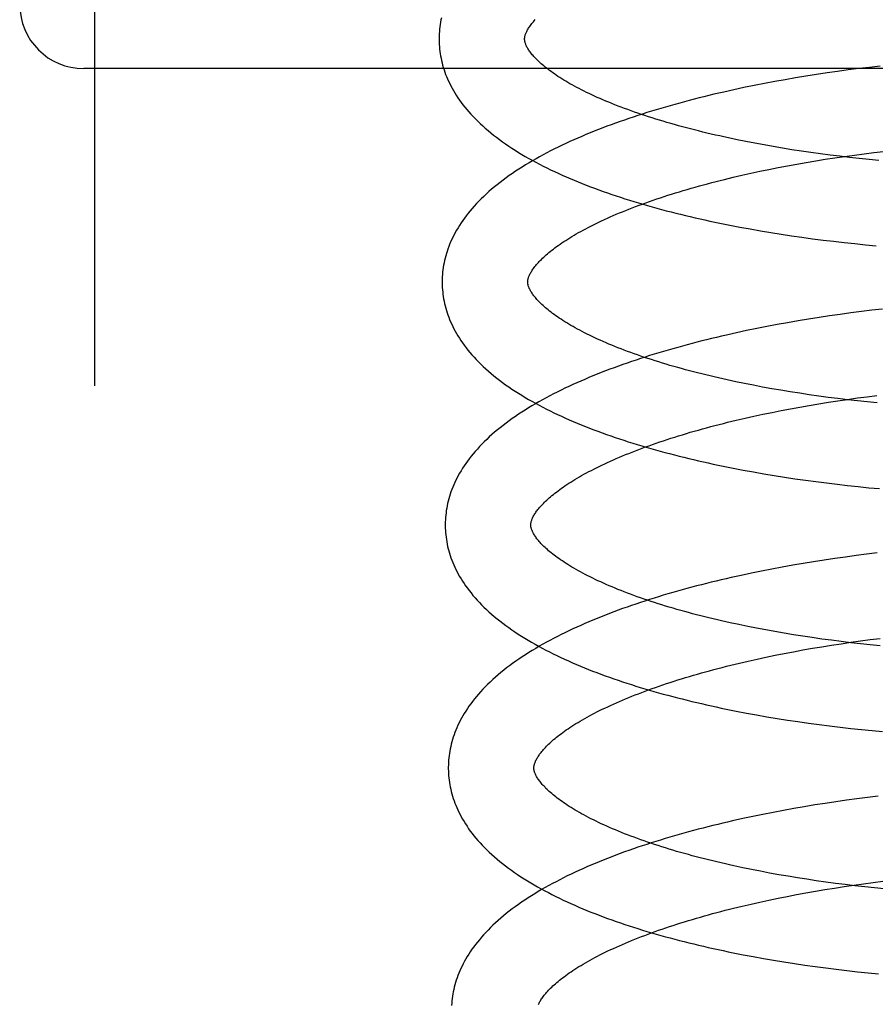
# Model space of a CAD drawing. Header units: inches. Extents: x 0 to 215, y 0 to 139.
# Tile 83 of 111: x 124.994 to 125.193, y 51.143 to 51.373. Entities that reach past the tile are written whole.
import ezdxf

# ---------------------------------------------------------------- set-up
doc = ezdxf.new("R2010")
doc.units = ezdxf.units.IN
doc.header["$LTSCALE"] = 11.804375
doc.header["$MEASUREMENT"] = 0
doc.linetypes.add('HIDDEN', pattern=[0.2, 0.1, -0.1])
doc.layers.add('DEFAULT_2', color=8, linetype='HIDDEN')

msp = doc.modelspace()

# ---------------------------------------------------------------- linework, layer by layer
at = {"layer": 'DEFAULT_2', "color": 8, "linetype": 'HIDDEN'}
for p, q in [((125.01102, 54.82896), (125.01102, 49.32845)), ((125.56852, 51.36178), (125.00852, 51.36178)), ((125.17974, 51.3604), (125.17729, 51.36002)), ((125.18221, 51.36077), (125.17974, 51.3604)), ((125.18468, 51.36113), (125.18221, 51.36077)), ((125.18716, 51.36146), (125.18468, 51.36113)), ((125.18964, 51.36178), (125.18716, 51.36146)), ((125.19212, 51.36208), (125.18964, 51.36178)), ((125.19461, 51.36237), (125.19212, 51.36208)), ((125.16517, 51.35783), (125.16279, 51.35734)), ((125.16757, 51.3583), (125.16517, 51.35783)), ((125.16998, 51.35875), (125.16757, 51.3583)), ((125.1724, 51.35919), (125.16998, 51.35875)), ((125.17484, 51.35961), (125.1724, 51.35919)), ((125.17729, 51.36002), (125.17484, 51.35961)), ((125.16043, 51.35683), (125.15808, 51.35631)), ((125.16279, 51.35734), (125.16043, 51.35683)), ((125.16327, 51.34473), (125.1612, 51.34515)), ((125.16538, 51.34433), (125.16327, 51.34473)), ((125.1675, 51.34393), (125.16538, 51.34433)), ((125.16965, 51.34355), (125.1675, 51.34393)), ((125.17182, 51.34319), (125.16965, 51.34355)), ((125.17401, 51.34283), (125.17182, 51.34319)), ((125.17622, 51.3425), (125.17401, 51.34283)), ((125.17844, 51.34217), (125.17622, 51.3425)), ((125.18068, 51.34186), (125.17844, 51.34217)), ((125.18293, 51.34157), (125.18068, 51.34186)), ((125.1886, 51.34157), (125.19087, 51.34187)), ((125.19087, 51.34187), (125.19316, 51.34215)), ((125.19316, 51.34215), (125.19545, 51.34242)), ((125.17296, 51.33906), (125.17515, 51.33946)), ((125.17515, 51.33946), (125.17736, 51.33984)), ((125.17736, 51.33984), (125.17958, 51.34022)), ((125.17958, 51.34022), (125.18182, 51.34058)), ((125.18182, 51.34058), (125.18407, 51.34092)), ((125.18519, 51.34129), (125.18293, 51.34157)), ((125.18407, 51.34092), (125.18633, 51.34125)), ((125.18747, 51.34102), (125.18519, 51.34129)), ((125.18633, 51.34125), (125.1886, 51.34157)), ((125.18975, 51.34077), (125.18747, 51.34102)), ((125.19203, 51.34054), (125.18975, 51.34077)), ((125.19432, 51.34032), (125.19203, 51.34054)), ((125.16234, 51.33685), (125.16441, 51.33732)), ((125.16441, 51.33732), (125.16652, 51.33777)), ((125.16652, 51.33777), (125.16864, 51.33821)), ((125.16864, 51.33821), (125.17079, 51.33864)), ((125.17079, 51.33864), (125.17296, 51.33906)), ((125.15826, 51.33588), (125.16028, 51.33637)), ((125.16028, 51.33637), (125.16234, 51.33685)), ((125.16187, 51.32473), (125.16425, 51.32429)), ((125.16425, 51.32429), (125.16664, 51.32387)), ((125.16664, 51.32387), (125.16905, 51.32346)), ((125.16905, 51.32346), (125.17148, 51.32308)), ((125.17148, 51.32308), (125.17391, 51.32271)), ((125.17391, 51.32271), (125.17636, 51.32236)), ((125.17636, 51.32236), (125.17882, 51.32202)), ((125.17882, 51.32202), (125.18128, 51.32171)), ((125.18128, 51.32171), (125.18376, 51.32141)), ((125.18376, 51.32141), (125.18624, 51.32113)), ((125.18624, 51.32113), (125.18872, 51.32086)), ((125.18872, 51.32086), (125.1912, 51.32061)), ((125.1912, 51.32061), (125.19369, 51.32038)), ((125.19024, 51.30497), (125.18776, 51.30465)), ((125.19272, 51.30528), (125.19024, 51.30497)), ((125.1952, 51.30556), (125.19272, 51.30528)), ((125.17545, 51.3028), (125.17301, 51.30238)), ((125.17789, 51.30321), (125.17545, 51.3028)), ((125.18035, 51.3036), (125.17789, 51.30321)), ((125.18281, 51.30397), (125.18035, 51.3036)), ((125.18528, 51.30432), (125.18281, 51.30397)), ((125.18776, 51.30465), (125.18528, 51.30432)), ((125.16341, 51.30053), (125.16105, 51.30002)), ((125.16579, 51.30102), (125.16341, 51.30053)), ((125.16818, 51.30149), (125.16579, 51.30102)), ((125.17059, 51.30194), (125.16818, 51.30149)), ((125.17301, 51.30238), (125.17059, 51.30194)), ((125.16105, 51.30002), (125.1587, 51.29949)), ((125.16295, 51.28815), (125.16089, 51.28858)), ((125.16504, 51.28774), (125.16295, 51.28815)), ((125.16716, 51.28734), (125.16504, 51.28774)), ((125.16929, 51.28695), (125.16716, 51.28734)), ((125.17145, 51.28658), (125.16929, 51.28695)), ((125.17363, 51.28622), (125.17145, 51.28658)), ((125.17583, 51.28587), (125.17363, 51.28622)), ((125.17805, 51.28554), (125.17583, 51.28587)), ((125.18028, 51.28522), (125.17805, 51.28554)), ((125.18252, 51.28492), (125.18028, 51.28522)), ((125.18478, 51.28464), (125.18252, 51.28492)), ((125.18705, 51.28436), (125.18478, 51.28464)), ((125.18478, 51.28413), (125.18704, 51.28446)), ((125.18704, 51.28446), (125.18931, 51.28478)), ((125.18932, 51.2841), (125.18705, 51.28436)), ((125.18931, 51.28478), (125.19159, 51.28508)), ((125.19159, 51.28508), (125.19387, 51.28536)), ((125.17151, 51.28185), (125.17368, 51.28226)), ((125.17368, 51.28226), (125.17587, 51.28267)), ((125.17587, 51.28267), (125.17808, 51.28305)), ((125.17808, 51.28305), (125.1803, 51.28343)), ((125.1803, 51.28343), (125.18254, 51.28379)), ((125.18254, 51.28379), (125.18478, 51.28413)), ((125.19161, 51.28386), (125.18932, 51.2841)), ((125.1939, 51.28363), (125.19161, 51.28386)), ((125.15898, 51.27909), (125.161, 51.27958)), ((125.161, 51.27958), (125.16305, 51.28006)), ((125.16305, 51.28006), (125.16513, 51.28053)), ((125.16513, 51.28053), (125.16723, 51.28098)), ((125.16723, 51.28098), (125.16936, 51.28142)), ((125.16936, 51.28142), (125.17151, 51.28185)), ((125.16265, 51.26792), (125.16503, 51.26748)), ((125.16503, 51.26748), (125.16743, 51.26706)), ((125.16743, 51.26706), (125.16984, 51.26666)), ((125.16984, 51.26666), (125.17227, 51.26628)), ((125.17227, 51.26628), (125.1747, 51.26591)), ((125.1747, 51.26591), (125.17715, 51.26556)), ((125.17715, 51.26556), (125.17961, 51.26522)), ((125.17961, 51.26522), (125.18208, 51.26491)), ((125.18208, 51.26491), (125.18455, 51.26461)), ((125.18455, 51.26461), (125.18703, 51.26433)), ((125.18703, 51.26433), (125.18952, 51.26406)), ((125.18952, 51.26406), (125.192, 51.26381)), ((125.192, 51.26381), (125.19449, 51.26358)), ((125.18651, 51.2476), (125.18403, 51.24725)), ((125.18899, 51.24793), (125.18651, 51.2476)), ((125.19148, 51.24825), (125.18899, 51.24793)), ((125.19397, 51.24855), (125.19148, 51.24825)), ((125.17176, 51.24523), (125.16934, 51.24478)), ((125.17419, 51.24567), (125.17176, 51.24523)), ((125.17663, 51.24609), (125.17419, 51.24567)), ((125.17909, 51.24649), (125.17663, 51.24609)), ((125.18155, 51.24688), (125.17909, 51.24649)), ((125.18403, 51.24725), (125.18155, 51.24688)), ((125.16217, 51.24331), (125.15982, 51.24279)), ((125.16454, 51.24382), (125.16217, 51.24331)), ((125.16693, 51.24431), (125.16454, 51.24382)), ((125.16934, 51.24478), (125.16693, 51.24431)), ((125.16367, 51.23136), (125.16161, 51.23179)), ((125.16576, 51.23095), (125.16367, 51.23136)), ((125.16788, 51.23055), (125.16576, 51.23095)), ((125.17001, 51.23016), (125.16788, 51.23055)), ((125.17217, 51.22979), (125.17001, 51.23016)), ((125.17435, 51.22943), (125.17217, 51.22979)), ((125.17655, 51.22908), (125.17435, 51.22943)), ((125.17877, 51.22875), (125.17655, 51.22908)), ((125.181, 51.22843), (125.17877, 51.22875)), ((125.1788, 51.22626), (125.18102, 51.22664)), ((125.18324, 51.22813), (125.181, 51.22843)), ((125.18102, 51.22664), (125.18326, 51.22699)), ((125.1855, 51.22784), (125.18324, 51.22813)), ((125.18326, 51.22699), (125.18551, 51.22734)), ((125.18777, 51.22757), (125.1855, 51.22784)), ((125.18551, 51.22734), (125.18777, 51.22767)), ((125.18777, 51.22767), (125.19004, 51.22798)), ((125.19004, 51.22731), (125.18777, 51.22757)), ((125.19004, 51.22798), (125.19231, 51.22828)), ((125.19233, 51.22707), (125.19004, 51.22731)), ((125.19231, 51.22828), (125.1946, 51.22857)), ((125.19462, 51.22684), (125.19233, 51.22707)), ((125.16795, 51.22419), (125.17008, 51.22463)), ((125.17008, 51.22463), (125.17223, 51.22506)), ((125.17223, 51.22506), (125.1744, 51.22547)), ((125.1744, 51.22547), (125.17659, 51.22587)), ((125.17659, 51.22587), (125.1788, 51.22626)), ((125.1597, 51.2223), (125.16172, 51.22279)), ((125.16172, 51.22279), (125.16377, 51.22327)), ((125.16377, 51.22327), (125.16585, 51.22374)), ((125.16585, 51.22374), (125.16795, 51.22419)), ((125.16337, 51.21113), (125.16575, 51.21069)), ((125.16575, 51.21069), (125.16815, 51.21027)), ((125.16815, 51.21027), (125.17056, 51.20987)), ((125.17056, 51.20987), (125.17299, 51.20948)), ((125.17299, 51.20948), (125.17543, 51.20912)), ((125.17543, 51.20912), (125.17788, 51.20876)), ((125.17788, 51.20876), (125.18034, 51.20843)), ((125.18034, 51.20843), (125.1828, 51.20812)), ((125.1828, 51.20812), (125.18528, 51.20782)), ((125.18528, 51.20782), (125.18776, 51.20753)), ((125.18776, 51.20753), (125.19024, 51.20727)), ((125.19024, 51.20727), (125.19273, 51.20702)), ((125.19273, 51.20702), (125.19522, 51.20679)), ((125.1818, 51.19001), (125.17934, 51.18963)), ((125.18426, 51.19038), (125.1818, 51.19001)), ((125.18673, 51.19074), (125.18426, 51.19038)), ((125.1892, 51.19107), (125.18673, 51.19074)), ((125.19168, 51.19139), (125.1892, 51.19107)), ((125.19416, 51.19169), (125.19168, 51.19139)), ((125.16963, 51.18791), (125.16724, 51.18743)), ((125.17204, 51.18836), (125.16963, 51.18791)), ((125.17446, 51.1888), (125.17204, 51.18836)), ((125.1769, 51.18922), (125.17446, 51.1888)), ((125.17934, 51.18963), (125.1769, 51.18922)), ((125.1625, 51.18644), (125.16015, 51.18591)), ((125.16486, 51.18694), (125.1625, 51.18644)), ((125.16724, 51.18743), (125.16486, 51.18694)), ((125.16457, 51.17453), (125.1625, 51.17496)), ((125.16667, 51.17412), (125.16457, 51.17453)), ((125.16879, 51.17372), (125.16667, 51.17412)), ((125.17093, 51.17333), (125.16879, 51.17372)), ((125.1731, 51.17296), (125.17093, 51.17333)), ((125.17528, 51.1726), (125.1731, 51.17296)), ((125.17749, 51.17226), (125.17528, 51.1726)), ((125.17971, 51.17193), (125.17749, 51.17226)), ((125.18195, 51.17161), (125.17971, 51.17193)), ((125.1842, 51.17131), (125.18195, 51.17161)), ((125.19072, 51.17119), (125.193, 51.17149)), ((125.193, 51.17149), (125.19528, 51.17178)), ((125.17509, 51.16868), (125.17728, 51.16908)), ((125.17728, 51.16908), (125.17949, 51.16947)), ((125.17949, 51.16947), (125.18171, 51.16984)), ((125.18171, 51.16984), (125.18394, 51.1702)), ((125.18394, 51.1702), (125.18619, 51.17054)), ((125.18646, 51.17102), (125.1842, 51.17131)), ((125.18619, 51.17054), (125.18845, 51.17087)), ((125.18874, 51.17075), (125.18646, 51.17102)), ((125.18845, 51.17087), (125.19072, 51.17119)), ((125.19102, 51.17049), (125.18874, 51.17075)), ((125.19331, 51.17025), (125.19102, 51.17049)), ((125.1956, 51.17003), (125.19331, 51.17025)), ((125.16446, 51.16647), (125.16654, 51.16694)), ((125.16654, 51.16694), (125.16864, 51.16739)), ((125.16864, 51.16739), (125.17077, 51.16783)), ((125.17077, 51.16783), (125.17292, 51.16826)), ((125.17292, 51.16826), (125.17509, 51.16868)), ((125.16039, 51.1655), (125.16241, 51.16599)), ((125.16241, 51.16599), (125.16446, 51.16647)), ((125.1626, 51.15462), (125.16496, 51.15418)), ((125.16496, 51.15418), (125.16735, 51.15375)), ((125.16735, 51.15375), (125.16974, 51.15333)), ((125.16974, 51.15333), (125.17215, 51.15294)), ((125.17215, 51.15294), (125.17458, 51.15256)), ((125.17458, 51.15256), (125.17701, 51.1522)), ((125.17701, 51.1522), (125.17946, 51.15185)), ((125.17946, 51.15185), (125.18192, 51.15153)), ((125.18192, 51.15153), (125.18438, 51.15122)), ((125.18438, 51.15122), (125.18685, 51.15093)), ((125.18685, 51.15093), (125.18932, 51.15065)), ((125.18932, 51.15065), (125.1918, 51.15039)), ((125.1918, 51.15039), (125.19428, 51.15015))]:
    msp.add_line(p, q, dxfattribs=at)
for points in [[(125.0921, 51.37369), (125.09198, 51.37315), (125.09188, 51.37261), (125.09179, 51.37207), (125.09172, 51.37153), (125.09165, 51.37099), (125.09161, 51.37046), (125.09157, 51.36992), (125.09155, 51.36938), (125.09154, 51.36885), (125.09154, 51.3684)], [(125.11154, 51.36865), (125.11154, 51.36876), (125.11154, 51.36887), (125.11155, 51.36899), (125.11157, 51.36911), (125.11159, 51.36924), (125.11162, 51.36937), (125.11166, 51.36951), (125.1117, 51.36966), (125.11175, 51.36981), (125.11181, 51.36997), (125.11188, 51.37014), (125.11195, 51.37031), (125.11204, 51.37049), (125.11213, 51.37067), (125.11224, 51.37086), (125.11235, 51.37105), (125.11247, 51.37125), (125.1126, 51.37145), (125.11274, 51.37165), (125.11289, 51.37186), (125.11305, 51.37208), (125.11322, 51.3723), (125.1134, 51.37252), (125.11359, 51.37275), (125.11379, 51.37299), (125.11401, 51.37323)], [(125.09154, 51.3684), (125.09155, 51.36795), (125.09157, 51.36741), (125.09161, 51.36688), (125.09166, 51.36634), (125.09172, 51.36581), (125.0918, 51.36527), (125.09188, 51.36474), (125.09199, 51.3642), (125.0921, 51.36367), (125.09223, 51.36313), (125.09237, 51.36259), (125.09253, 51.36206), (125.0927, 51.36152), (125.09288, 51.36098), (125.09308, 51.36044), (125.09329, 51.3599), (125.09352, 51.35936), (125.09376, 51.35882), (125.09402, 51.35828), (125.0943, 51.35773), (125.09459, 51.35719), (125.0949, 51.35664), (125.09522, 51.35609), (125.09557, 51.35554), (125.09593, 51.35499), (125.09631, 51.35444), (125.0967, 51.35389), (125.09712, 51.35333), (125.09756, 51.35278), (125.09801, 51.35223), (125.09849, 51.35167), (125.09898, 51.35112), (125.0995, 51.35057), (125.10003, 51.35002), (125.10058, 51.34947), (125.10115, 51.34892), (125.10174, 51.34838), (125.10235, 51.34784), (125.10298, 51.3473), (125.10362, 51.34677), (125.10428, 51.34624), (125.10496, 51.34572), (125.10565, 51.3452), (125.10636, 51.34469), (125.10708, 51.34418), (125.10781, 51.34368), (125.10857, 51.34319), (125.10933, 51.3427), (125.11011, 51.34221), (125.1109, 51.34174), (125.1117, 51.34127), (125.11251, 51.3408), (125.11333, 51.34035), (125.11417, 51.33989), (125.11502, 51.33945), (125.11587, 51.33901), (125.11674, 51.33857), (125.11762, 51.33815), (125.11851, 51.33773), (125.1194, 51.33731), (125.12031, 51.3369), (125.12123, 51.33649), (125.12215, 51.33609), (125.12309, 51.3357), (125.12403, 51.33531), (125.12499, 51.33493), (125.12595, 51.33455), (125.12692, 51.33417), (125.1279, 51.33381), (125.12889, 51.33344), (125.12989, 51.33308), (125.13089, 51.33273), (125.13191, 51.33238), (125.13293, 51.33204), (125.13396, 51.3317), (125.13499, 51.33137), (125.13604, 51.33104), (125.13709, 51.33072), (125.13815, 51.3304), (125.13921, 51.33008), (125.14029, 51.32977), (125.14137, 51.32946), (125.14245, 51.32916), (125.14355, 51.32887), (125.14465, 51.32857), (125.14576, 51.32829), (125.14687, 51.328), (125.14799, 51.32772), (125.14912, 51.32745), (125.15025, 51.32718), (125.15139, 51.32692), (125.15253, 51.32665), (125.15368, 51.3264), (125.15483, 51.32615), (125.15599, 51.3259), (125.15716, 51.32565), (125.15833, 51.32542), (125.1595, 51.32518), (125.16187, 51.32473)], [(125.1612, 51.34515), (125.15915, 51.34559), (125.15813, 51.34581), (125.15713, 51.34603), (125.15613, 51.34626), (125.15514, 51.34649), (125.15415, 51.34672), (125.15318, 51.34696), (125.15221, 51.3472), (125.15125, 51.34744), (125.1503, 51.34768), (125.14936, 51.34793), (125.14843, 51.34818), (125.14751, 51.34843), (125.14659, 51.34868), (125.14569, 51.34894), (125.14479, 51.3492), (125.14391, 51.34946), (125.14304, 51.34972), (125.14217, 51.34999), (125.14132, 51.35026), (125.14047, 51.35053), (125.13964, 51.3508), (125.13882, 51.35107), (125.138, 51.35135), (125.1372, 51.35163), (125.13641, 51.35191), (125.13564, 51.35219), (125.13487, 51.35247), (125.13411, 51.35275), (125.13337, 51.35304), (125.13264, 51.35332), (125.13192, 51.35361), (125.13122, 51.3539), (125.13052, 51.35419), (125.12984, 51.35448), (125.12917, 51.35477), (125.12851, 51.35506), (125.12787, 51.35535), (125.12724, 51.35564), (125.12662, 51.35593), (125.12601, 51.35622), (125.12542, 51.35652), (125.12484, 51.35681), (125.12427, 51.3571), (125.12371, 51.35739), (125.12317, 51.35768), (125.12265, 51.35797), (125.12213, 51.35826), (125.12163, 51.35855), (125.12115, 51.35883), (125.12067, 51.35912), (125.12021, 51.3594), (125.11977, 51.35969), (125.11933, 51.35997), (125.11891, 51.36025), (125.1185, 51.36053), (125.1181, 51.3608), (125.11772, 51.36108), (125.11735, 51.36135), (125.117, 51.36162), (125.11665, 51.36188), (125.11632, 51.36215), (125.11601, 51.36241), (125.1157, 51.36266), (125.11541, 51.36292), (125.11513, 51.36317), (125.11486, 51.36342), (125.11461, 51.36366), (125.11436, 51.3639), (125.11413, 51.36414), (125.11391, 51.36437), (125.1137, 51.3646), (125.1135, 51.36482), (125.11332, 51.36504), (125.11314, 51.36526), (125.11298, 51.36547), (125.11282, 51.36568), (125.11267, 51.36588), (125.11254, 51.36608), (125.11241, 51.36627), (125.11229, 51.36646), (125.11219, 51.36665), (125.11209, 51.36683), (125.11199, 51.36701), (125.11191, 51.36718), (125.11184, 51.36735), (125.11178, 51.36751), (125.11172, 51.36766), (125.11168, 51.3678), (125.11164, 51.36794), (125.11161, 51.36807), (125.11158, 51.3682), (125.11156, 51.36832), (125.11155, 51.36843), (125.11154, 51.36855), (125.11154, 51.36865)], [(125.15808, 51.35631), (125.15691, 51.35604), (125.15575, 51.35577), (125.1546, 51.35549), (125.15345, 51.35521), (125.1523, 51.35492), (125.15116, 51.35463), (125.15003, 51.35434), (125.1489, 51.35404), (125.14778, 51.35374), (125.14667, 51.35343), (125.14556, 51.35312), (125.14446, 51.3528), (125.14336, 51.35248), (125.14227, 51.35216), (125.14119, 51.35183), (125.14012, 51.3515), (125.13905, 51.35116), (125.13799, 51.35082), (125.13694, 51.35047), (125.13589, 51.35012), (125.13486, 51.34976), (125.13383, 51.3494), (125.1328, 51.34904), (125.13179, 51.34867), (125.13078, 51.3483), (125.12979, 51.34792), (125.1288, 51.34754), (125.12782, 51.34715), (125.12684, 51.34675), (125.12588, 51.34636), (125.12493, 51.34595), (125.12398, 51.34555), (125.12304, 51.34513), (125.12212, 51.34471), (125.1212, 51.34429), (125.12029, 51.34386), (125.11939, 51.34343), (125.1185, 51.34299), (125.11762, 51.34255), (125.11675, 51.3421), (125.1159, 51.34164), (125.11505, 51.34118), (125.11421, 51.34071), (125.11339, 51.34024), (125.11257, 51.33976), (125.11177, 51.33927), (125.11098, 51.33878), (125.1102, 51.33829), (125.10943, 51.33778), (125.10868, 51.33727), (125.10794, 51.33676), (125.10722, 51.33624), (125.1065, 51.33572), (125.10581, 51.33519), (125.10513, 51.33465), (125.10446, 51.33411), (125.10382, 51.33356), (125.10319, 51.33302), (125.10257, 51.33246), (125.10198, 51.33191), (125.1014, 51.33135), (125.10084, 51.33079), (125.1003, 51.33022), (125.09978, 51.32966), (125.09928, 51.32909), (125.0988, 51.32853), (125.09833, 51.32796), (125.09789, 51.32739), (125.09747, 51.32683), (125.09706, 51.32627), (125.09668, 51.3257), (125.09631, 51.32514), (125.09597, 51.32458), (125.09564, 51.32402), (125.09532, 51.32346), (125.09503, 51.32291), (125.09475, 51.32235), (125.09449, 51.3218), (125.09424, 51.32125), (125.09401, 51.3207), (125.0938, 51.32016), (125.0936, 51.31961), (125.09341, 51.31906), (125.09324, 51.31852), (125.09309, 51.31798), (125.09294, 51.31744), (125.09282, 51.3169), (125.0927, 51.31636), (125.0926, 51.31582), (125.09251, 51.31528), (125.09244, 51.31474), (125.09237, 51.3142), (125.09233, 51.31366), (125.09229, 51.31313), (125.09227, 51.31259), (125.09226, 51.31205), (125.09226, 51.31161)], [(125.11226, 51.31186), (125.11226, 51.31197), (125.11226, 51.31208), (125.11227, 51.3122), (125.11229, 51.31232), (125.11231, 51.31245), (125.11234, 51.31258), (125.11238, 51.31272), (125.11242, 51.31287), (125.11247, 51.31302), (125.11253, 51.31318), (125.1126, 51.31335), (125.11268, 51.31352), (125.11276, 51.3137), (125.11286, 51.31389), (125.11296, 51.31407), (125.11307, 51.31427), (125.11319, 51.31446), (125.11332, 51.31467), (125.11346, 51.31487), (125.11361, 51.31508), (125.11377, 51.3153), (125.11394, 51.31552), (125.11412, 51.31574), (125.11432, 51.31597), (125.11452, 51.3162), (125.11474, 51.31644), (125.11496, 51.31669), (125.1152, 51.31693), (125.11545, 51.31718), (125.11571, 51.31744), (125.11599, 51.3177), (125.11627, 51.31796), (125.11657, 51.31822), (125.11688, 51.31849), (125.1172, 51.31876), (125.11754, 51.31904), (125.11789, 51.31931), (125.11825, 51.31959), (125.11862, 51.31988), (125.11901, 51.32016), (125.11941, 51.32045), (125.11983, 51.32074), (125.12025, 51.32104), (125.12069, 51.32133), (125.12115, 51.32163), (125.12161, 51.32192), (125.12209, 51.32222), (125.12259, 51.32252), (125.12309, 51.32282), (125.12361, 51.32313), (125.12415, 51.32343), (125.12469, 51.32374), (125.12525, 51.32404), (125.12583, 51.32435), (125.12641, 51.32466), (125.12701, 51.32496), (125.12762, 51.32527), (125.12825, 51.32558), (125.12888, 51.32589), (125.12953, 51.32619), (125.13019, 51.3265), (125.13087, 51.32681), (125.13156, 51.32711), (125.13225, 51.32742), (125.13297, 51.32772), (125.13369, 51.32803), (125.13442, 51.32833), (125.13517, 51.32863), (125.13593, 51.32893), (125.1367, 51.32924), (125.13748, 51.32953), (125.13828, 51.32983), (125.13908, 51.33013), (125.1399, 51.33042), (125.14072, 51.33072), (125.14156, 51.33101), (125.14241, 51.3313), (125.14326, 51.33159), (125.14413, 51.33187), (125.14501, 51.33216), (125.1459, 51.33244), (125.1468, 51.33272), (125.1477, 51.33299), (125.14862, 51.33327), (125.14954, 51.33354), (125.15048, 51.33381), (125.15142, 51.33408), (125.15238, 51.33435), (125.15334, 51.33461), (125.15431, 51.33487), (125.15528, 51.33513), (125.15627, 51.33538), (125.15726, 51.33563), (125.15826, 51.33588)], [(125.16089, 51.28858), (125.15885, 51.28902), (125.15785, 51.28924), (125.15685, 51.28947), (125.15586, 51.2897), (125.15487, 51.28993), (125.1539, 51.29017), (125.15293, 51.2904), (125.15197, 51.29065), (125.15102, 51.29089), (125.15008, 51.29114), (125.14915, 51.29139), (125.14823, 51.29164), (125.14731, 51.29189), (125.14641, 51.29215), (125.14551, 51.29241), (125.14463, 51.29267), (125.14376, 51.29293), (125.14289, 51.2932), (125.14204, 51.29347), (125.14119, 51.29374), (125.14036, 51.29401), (125.13954, 51.29428), (125.13872, 51.29456), (125.13792, 51.29484), (125.13713, 51.29512), (125.13636, 51.2954), (125.13559, 51.29568), (125.13483, 51.29596), (125.13409, 51.29625), (125.13336, 51.29653), (125.13264, 51.29682), (125.13194, 51.29711), (125.13124, 51.2974), (125.13056, 51.29768), (125.12989, 51.29797), (125.12923, 51.29827), (125.12859, 51.29856), (125.12796, 51.29885), (125.12734, 51.29914), (125.12673, 51.29943), (125.12614, 51.29972), (125.12556, 51.30002), (125.12499, 51.30031), (125.12444, 51.3006), (125.12389, 51.30089), (125.12337, 51.30118), (125.12285, 51.30147), (125.12235, 51.30176), (125.12187, 51.30204), (125.12139, 51.30233), (125.12093, 51.30261), (125.12049, 51.3029), (125.12005, 51.30318), (125.11963, 51.30346), (125.11922, 51.30373), (125.11882, 51.30401), (125.11844, 51.30429), (125.11807, 51.30456), (125.11772, 51.30483), (125.11737, 51.30509), (125.11704, 51.30536), (125.11673, 51.30562), (125.11642, 51.30587), (125.11613, 51.30613), (125.11585, 51.30638), (125.11558, 51.30663), (125.11533, 51.30687), (125.11508, 51.30711), (125.11485, 51.30735), (125.11463, 51.30758), (125.11442, 51.30781), (125.11422, 51.30803), (125.11404, 51.30825), (125.11386, 51.30847), (125.1137, 51.30868), (125.11354, 51.30889), (125.1134, 51.30909), (125.11326, 51.30929), (125.11313, 51.30948), (125.11301, 51.30967), (125.11291, 51.30986), (125.11281, 51.31004), (125.11272, 51.31022), (125.11263, 51.31039), (125.11256, 51.31056), (125.1125, 51.31072), (125.11244, 51.31087), (125.1124, 51.31101), (125.11236, 51.31115), (125.11233, 51.31128), (125.1123, 51.31141), (125.11228, 51.31153), (125.11227, 51.31164), (125.11226, 51.31176), (125.11226, 51.31186)], [(125.09226, 51.31161), (125.09227, 51.31116), (125.09229, 51.31062), (125.09233, 51.31009), (125.09238, 51.30955), (125.09244, 51.30902), (125.09252, 51.30848), (125.0926, 51.30795), (125.09271, 51.30741), (125.09282, 51.30687), (125.09295, 51.30634), (125.09309, 51.3058), (125.09325, 51.30526), (125.09342, 51.30472), (125.0936, 51.30419), (125.0938, 51.30365), (125.09401, 51.30311), (125.09424, 51.30256), (125.09449, 51.30202), (125.09475, 51.30148), (125.09502, 51.30093), (125.09531, 51.30039), (125.09562, 51.29984), (125.09595, 51.29929), (125.09629, 51.29874), (125.09665, 51.29819), (125.09703, 51.29764), (125.09743, 51.29709), (125.09785, 51.29653), (125.09828, 51.29598), (125.09874, 51.29543), (125.09922, 51.29487), (125.09971, 51.29432), (125.10022, 51.29377), (125.10076, 51.29322), (125.10131, 51.29267), (125.10188, 51.29212), (125.10248, 51.29158), (125.10308, 51.29103), (125.10371, 51.2905), (125.10435, 51.28997), (125.10502, 51.28944), (125.10569, 51.28892), (125.10638, 51.2884), (125.10709, 51.28789), (125.10782, 51.28738), (125.10855, 51.28688), (125.1093, 51.28638), (125.11007, 51.28589), (125.11085, 51.28541), (125.11164, 51.28493), (125.11244, 51.28446), (125.11325, 51.284), (125.11408, 51.28354), (125.11491, 51.28309), (125.11576, 51.28264), (125.11662, 51.2822), (125.11749, 51.28177), (125.11836, 51.28134), (125.11925, 51.28092), (125.12015, 51.2805), (125.12106, 51.28009), (125.12198, 51.27969), (125.12291, 51.27929), (125.12384, 51.27889), (125.12479, 51.27851), (125.12574, 51.27812), (125.12671, 51.27774), (125.12768, 51.27737), (125.12866, 51.277), (125.12965, 51.27664), (125.13065, 51.27628), (125.13165, 51.27593), (125.13267, 51.27558), (125.13369, 51.27524), (125.13472, 51.2749), (125.13575, 51.27456), (125.1368, 51.27424), (125.13785, 51.27391), (125.13891, 51.27359), (125.13998, 51.27328), (125.14105, 51.27297), (125.14213, 51.27266), (125.14322, 51.27236), (125.14432, 51.27206), (125.14542, 51.27177), (125.14653, 51.27148), (125.14764, 51.2712), (125.14876, 51.27092), (125.14989, 51.27065), (125.15102, 51.27038), (125.15216, 51.27011), (125.15331, 51.26985), (125.15446, 51.26959), (125.15561, 51.26934), (125.15677, 51.26909), (125.15794, 51.26885), (125.15911, 51.26861), (125.16028, 51.26838), (125.16265, 51.26792)], [(125.1587, 51.29949), (125.15754, 51.29923), (125.15638, 51.29895), (125.15523, 51.29868), (125.15408, 51.29839), (125.15293, 51.29811), (125.1518, 51.29782), (125.15067, 51.29752), (125.14954, 51.29723), (125.14842, 51.29692), (125.14731, 51.29662), (125.1462, 51.2963), (125.1451, 51.29599), (125.144, 51.29567), (125.14292, 51.29534), (125.14184, 51.29502), (125.14076, 51.29468), (125.1397, 51.29434), (125.13864, 51.294), (125.13759, 51.29366), (125.13654, 51.29331), (125.13551, 51.29295), (125.13448, 51.29259), (125.13346, 51.29223), (125.13244, 51.29186), (125.13144, 51.29148), (125.13044, 51.2911), (125.12946, 51.29072), (125.12848, 51.29033), (125.1275, 51.28994), (125.12654, 51.28954), (125.12559, 51.28914), (125.12464, 51.28873), (125.12371, 51.28832), (125.12278, 51.2879), (125.12186, 51.28748), (125.12096, 51.28705), (125.12006, 51.28661), (125.11917, 51.28617), (125.11829, 51.28573), (125.11743, 51.28528), (125.11657, 51.28482), (125.11572, 51.28436), (125.11489, 51.28389), (125.11406, 51.28342), (125.11325, 51.28294), (125.11245, 51.28246), (125.11166, 51.28197), (125.11088, 51.28147), (125.11012, 51.28097), (125.10937, 51.28046), (125.10863, 51.27995), (125.10791, 51.27943), (125.1072, 51.2789), (125.1065, 51.27837), (125.10583, 51.27784), (125.10516, 51.2773), (125.10452, 51.27676), (125.10389, 51.27621), (125.10328, 51.27566), (125.10268, 51.2751), (125.10211, 51.27454), (125.10155, 51.27398), (125.10101, 51.27342), (125.10049, 51.27285), (125.09998, 51.27229), (125.0995, 51.27172), (125.09904, 51.27115), (125.0986, 51.27059), (125.09818, 51.27002), (125.09778, 51.26946), (125.09739, 51.2689), (125.09703, 51.26834), (125.09668, 51.26778), (125.09635, 51.26722), (125.09604, 51.26666), (125.09574, 51.26611), (125.09547, 51.26556), (125.0952, 51.265), (125.09496, 51.26445), (125.09473, 51.2639), (125.09452, 51.26336), (125.09432, 51.26281), (125.09413, 51.26227), (125.09396, 51.26172), (125.09381, 51.26118), (125.09366, 51.26064), (125.09353, 51.2601), (125.09342, 51.25956), (125.09332, 51.25902), (125.09323, 51.25848), (125.09316, 51.25794), (125.09309, 51.25741), (125.09305, 51.25687), (125.09301, 51.25633), (125.09299, 51.2558), (125.09298, 51.25526), (125.09298, 51.25482)], [(125.11298, 51.25507), (125.11298, 51.25518), (125.11298, 51.25529), (125.11299, 51.25541), (125.11301, 51.25553), (125.11303, 51.25566), (125.11306, 51.25579), (125.1131, 51.25593), (125.11314, 51.25607), (125.11319, 51.25622), (125.11325, 51.25638), (125.11332, 51.25655), (125.11339, 51.25672), (125.11348, 51.2569), (125.11357, 51.25709), (125.11368, 51.25728), (125.11379, 51.25747), (125.11391, 51.25767), (125.11404, 51.25787), (125.11418, 51.25808), (125.11433, 51.25829), (125.11449, 51.2585), (125.11466, 51.25872), (125.11484, 51.25895), (125.11504, 51.25918), (125.11524, 51.25941), (125.11545, 51.25965), (125.11568, 51.25989), (125.11592, 51.26014), (125.11617, 51.26039), (125.11643, 51.26064), (125.1167, 51.2609), (125.11699, 51.26116), (125.11729, 51.26143), (125.1176, 51.2617), (125.11792, 51.26197), (125.11825, 51.26224), (125.1186, 51.26252), (125.11897, 51.2628), (125.11934, 51.26309), (125.11973, 51.26337), (125.12013, 51.26366), (125.12055, 51.26395), (125.12097, 51.26424), (125.12141, 51.26454), (125.12187, 51.26483), (125.12233, 51.26513), (125.12281, 51.26543), (125.1233, 51.26573), (125.12381, 51.26603), (125.12433, 51.26633), (125.12486, 51.26664), (125.12541, 51.26694), (125.12597, 51.26725), (125.12654, 51.26756), (125.12713, 51.26786), (125.12773, 51.26817), (125.12834, 51.26848), (125.12896, 51.26879), (125.1296, 51.26909), (125.13025, 51.2694), (125.13091, 51.26971), (125.13159, 51.27002), (125.13227, 51.27032), (125.13297, 51.27063), (125.13368, 51.27093), (125.13441, 51.27124), (125.13514, 51.27154), (125.13589, 51.27184), (125.13665, 51.27214), (125.13742, 51.27244), (125.1382, 51.27274), (125.13899, 51.27304), (125.1398, 51.27334), (125.14061, 51.27363), (125.14144, 51.27392), (125.14228, 51.27422), (125.14312, 51.27451), (125.14398, 51.27479), (125.14485, 51.27508), (125.14573, 51.27536), (125.14661, 51.27564), (125.14751, 51.27592), (125.14842, 51.2762), (125.14934, 51.27648), (125.15026, 51.27675), (125.1512, 51.27702), (125.15214, 51.27729), (125.15309, 51.27755), (125.15405, 51.27782), (125.15502, 51.27808), (125.156, 51.27834), (125.15698, 51.27859), (125.15798, 51.27884), (125.15898, 51.27909)], [(125.09298, 51.25482), (125.09299, 51.25437), (125.09301, 51.25383), (125.09305, 51.2533), (125.0931, 51.25276), (125.09316, 51.25223), (125.09324, 51.25169), (125.09333, 51.25115), (125.09343, 51.25062), (125.09354, 51.25008), (125.09367, 51.24955), (125.09381, 51.24901), (125.09397, 51.24847), (125.09414, 51.24793), (125.09432, 51.24739), (125.09452, 51.24685), (125.09473, 51.24631), (125.09496, 51.24577), (125.09521, 51.24523), (125.09547, 51.24469), (125.09574, 51.24414), (125.09603, 51.2436), (125.09634, 51.24305), (125.09667, 51.2425), (125.09701, 51.24195), (125.09737, 51.2414), (125.09775, 51.24085), (125.09815, 51.24029), (125.09857, 51.23974), (125.09901, 51.23919), (125.09946, 51.23863), (125.09994, 51.23808), (125.10043, 51.23753), (125.10095, 51.23697), (125.10148, 51.23642), (125.10203, 51.23587), (125.10261, 51.23533), (125.1032, 51.23478), (125.10381, 51.23424), (125.10443, 51.23371), (125.10508, 51.23317), (125.10574, 51.23265), (125.10641, 51.23212), (125.10711, 51.23161), (125.10781, 51.23109), (125.10854, 51.23059), (125.10927, 51.23009), (125.11003, 51.22959), (125.11079, 51.2291), (125.11157, 51.22862), (125.11236, 51.22814), (125.11316, 51.22767), (125.11398, 51.22721), (125.1148, 51.22675), (125.11564, 51.2263), (125.11648, 51.22585), (125.11734, 51.22541), (125.11821, 51.22498), (125.11909, 51.22455), (125.11998, 51.22413), (125.12087, 51.22371), (125.12178, 51.2233), (125.1227, 51.2229), (125.12363, 51.2225), (125.12456, 51.2221), (125.12551, 51.22171), (125.12647, 51.22133), (125.12743, 51.22095), (125.1284, 51.22058), (125.12938, 51.22021), (125.13037, 51.21985), (125.13137, 51.21949), (125.13237, 51.21914), (125.13339, 51.21879), (125.13441, 51.21844), (125.13544, 51.21811), (125.13648, 51.21777), (125.13752, 51.21744), (125.13857, 51.21712), (125.13963, 51.2168), (125.1407, 51.21648), (125.14177, 51.21617), (125.14286, 51.21587), (125.14394, 51.21557), (125.14504, 51.21527), (125.14614, 51.21498), (125.14725, 51.21469), (125.14836, 51.21441), (125.14949, 51.21413), (125.15061, 51.21385), (125.15175, 51.21358), (125.15288, 51.21332), (125.15403, 51.21306), (125.15518, 51.2128), (125.15633, 51.21255), (125.15749, 51.2123), (125.15866, 51.21206), (125.15983, 51.21182), (125.16101, 51.21159), (125.16337, 51.21113)], [(125.16161, 51.23179), (125.15958, 51.23223), (125.15857, 51.23245), (125.15757, 51.23268), (125.15658, 51.23291), (125.1556, 51.23314), (125.15462, 51.23337), (125.15365, 51.23361), (125.15269, 51.23385), (125.15174, 51.2341), (125.1508, 51.23435), (125.14987, 51.23459), (125.14895, 51.23485), (125.14803, 51.2351), (125.14713, 51.23536), (125.14624, 51.23562), (125.14535, 51.23588), (125.14448, 51.23614), (125.14361, 51.23641), (125.14276, 51.23668), (125.14191, 51.23695), (125.14108, 51.23722), (125.14026, 51.23749), (125.13944, 51.23777), (125.13864, 51.23805), (125.13785, 51.23833), (125.13708, 51.23861), (125.13631, 51.23889), (125.13555, 51.23917), (125.13481, 51.23946), (125.13408, 51.23974), (125.13336, 51.24003), (125.13266, 51.24032), (125.13196, 51.2406), (125.13128, 51.24089), (125.13061, 51.24118), (125.12995, 51.24147), (125.12931, 51.24177), (125.12868, 51.24206), (125.12806, 51.24235), (125.12745, 51.24264), (125.12686, 51.24293), (125.12628, 51.24323), (125.12571, 51.24352), (125.12516, 51.24381), (125.12461, 51.2441), (125.12409, 51.24439), (125.12357, 51.24468), (125.12307, 51.24496), (125.12259, 51.24525), (125.12211, 51.24554), (125.12165, 51.24582), (125.12121, 51.2461), (125.12077, 51.24639), (125.12035, 51.24667), (125.11994, 51.24694), (125.11954, 51.24722), (125.11916, 51.24749), (125.11879, 51.24777), (125.11844, 51.24803), (125.11809, 51.2483), (125.11777, 51.24856), (125.11745, 51.24882), (125.11714, 51.24908), (125.11685, 51.24934), (125.11657, 51.24959), (125.1163, 51.24983), (125.11605, 51.25008), (125.1158, 51.25032), (125.11557, 51.25056), (125.11535, 51.25079), (125.11514, 51.25102), (125.11494, 51.25124), (125.11476, 51.25146), (125.11458, 51.25168), (125.11442, 51.25189), (125.11426, 51.2521), (125.11412, 51.2523), (125.11398, 51.2525), (125.11385, 51.25269), (125.11373, 51.25288), (125.11363, 51.25307), (125.11353, 51.25325), (125.11344, 51.25343), (125.11335, 51.2536), (125.11328, 51.25377), (125.11322, 51.25392), (125.11316, 51.25408), (125.11312, 51.25422), (125.11308, 51.25436), (125.11305, 51.25449), (125.11302, 51.25461), (125.113, 51.25473), (125.11299, 51.25485), (125.11298, 51.25497), (125.11298, 51.25507)], [(125.15982, 51.24279), (125.15865, 51.24252), (125.15748, 51.24225), (125.15632, 51.24197), (125.15517, 51.24169), (125.15402, 51.24141), (125.15287, 51.24112), (125.15174, 51.24083), (125.15061, 51.24053), (125.14948, 51.24023), (125.14836, 51.23992), (125.14725, 51.23961), (125.14614, 51.23929), (125.14504, 51.23897), (125.14395, 51.23865), (125.14286, 51.23832), (125.14178, 51.23799), (125.14071, 51.23765), (125.13965, 51.23731), (125.13859, 51.23696), (125.13754, 51.23661), (125.1365, 51.23625), (125.13547, 51.23589), (125.13444, 51.23553), (125.13342, 51.23516), (125.13241, 51.23479), (125.13141, 51.23441), (125.13042, 51.23402), (125.12943, 51.23363), (125.12846, 51.23324), (125.12749, 51.23284), (125.12653, 51.23244), (125.12558, 51.23203), (125.12464, 51.23162), (125.12371, 51.2312), (125.12279, 51.23078), (125.12187, 51.23035), (125.12097, 51.22991), (125.12008, 51.22948), (125.11919, 51.22903), (125.11832, 51.22858), (125.11746, 51.22812), (125.11661, 51.22766), (125.11577, 51.22719), (125.11494, 51.22672), (125.11412, 51.22624), (125.11332, 51.22576), (125.11252, 51.22527), (125.11174, 51.22477), (125.11097, 51.22426), (125.11021, 51.22375), (125.10947, 51.22324), (125.10874, 51.22272), (125.10803, 51.22219), (125.10733, 51.22166), (125.10664, 51.22113), (125.10597, 51.22059), (125.10532, 51.22004), (125.10469, 51.21949), (125.10407, 51.21894), (125.10347, 51.21838), (125.10289, 51.21782), (125.10233, 51.21726), (125.10179, 51.21669), (125.10126, 51.21612), (125.10076, 51.21556), (125.10027, 51.21499), (125.09981, 51.21442), (125.09936, 51.21385), (125.09894, 51.21329), (125.09853, 51.21272), (125.09815, 51.21216), (125.09778, 51.21159), (125.09743, 51.21103), (125.0971, 51.21047), (125.09678, 51.20991), (125.09648, 51.20936), (125.0962, 51.2088), (125.09594, 51.20825), (125.09569, 51.20769), (125.09546, 51.20714), (125.09525, 51.2066), (125.09505, 51.20605), (125.09486, 51.2055), (125.09469, 51.20496), (125.09453, 51.20441), (125.09439, 51.20387), (125.09426, 51.20333), (125.09414, 51.20279), (125.09404, 51.20224), (125.09395, 51.2017), (125.09388, 51.20116), (125.09382, 51.20063), (125.09377, 51.20009), (125.09373, 51.19955), (125.09371, 51.19901), (125.0937, 51.19847), (125.0937, 51.19803)], [(125.1137, 51.19828), (125.1137, 51.19838), (125.1137, 51.1985), (125.11371, 51.19862), (125.11373, 51.19874), (125.11375, 51.19886), (125.11378, 51.199), (125.11382, 51.19913), (125.11386, 51.19928), (125.11391, 51.19943), (125.11397, 51.19959), (125.11404, 51.19976), (125.11411, 51.19993), (125.1142, 51.20011), (125.11429, 51.2003), (125.1144, 51.20049), (125.11451, 51.20068), (125.11463, 51.20088), (125.11476, 51.20108), (125.1149, 51.20129), (125.11505, 51.2015), (125.11521, 51.20171), (125.11538, 51.20193), (125.11556, 51.20216), (125.11576, 51.20239), (125.11596, 51.20262), (125.11617, 51.20286), (125.1164, 51.2031), (125.11664, 51.20335), (125.11689, 51.2036), (125.11715, 51.20385), (125.11742, 51.20411), (125.11771, 51.20437), (125.11801, 51.20464), (125.11832, 51.20491), (125.11864, 51.20518), (125.11898, 51.20545), (125.11932, 51.20573), (125.11969, 51.20601), (125.12006, 51.20629), (125.12045, 51.20658), (125.12085, 51.20687), (125.12127, 51.20716), (125.12169, 51.20745), (125.12213, 51.20775), (125.12259, 51.20804), (125.12305, 51.20834), (125.12353, 51.20864), (125.12402, 51.20894), (125.12453, 51.20924), (125.12505, 51.20954), (125.12558, 51.20985), (125.12613, 51.21015), (125.12669, 51.21046), (125.12726, 51.21077), (125.12785, 51.21107), (125.12845, 51.21138), (125.12906, 51.21169), (125.12968, 51.212), (125.13032, 51.2123), (125.13097, 51.21261), (125.13163, 51.21292), (125.13231, 51.21322), (125.13299, 51.21353), (125.13369, 51.21384), (125.1344, 51.21414), (125.13513, 51.21444), (125.13586, 51.21475), (125.13661, 51.21505), (125.13737, 51.21535), (125.13814, 51.21565), (125.13892, 51.21595), (125.13971, 51.21625), (125.14052, 51.21655), (125.14133, 51.21684), (125.14216, 51.21713), (125.143, 51.21742), (125.14384, 51.21771), (125.1447, 51.218), (125.14557, 51.21829), (125.14645, 51.21857), (125.14734, 51.21885), (125.14823, 51.21913), (125.14914, 51.21941), (125.15006, 51.21969), (125.15098, 51.21996), (125.15192, 51.22023), (125.15286, 51.2205), (125.15381, 51.22076), (125.15477, 51.22103), (125.15574, 51.22129), (125.15672, 51.22154), (125.1577, 51.2218), (125.1587, 51.22205), (125.1597, 51.2223)], [(125.0937, 51.19803), (125.09371, 51.19758), (125.09373, 51.19704), (125.09377, 51.19651), (125.09382, 51.19597), (125.09388, 51.19544), (125.09396, 51.19491), (125.09404, 51.19437), (125.09414, 51.19384), (125.09426, 51.1933), (125.09439, 51.19277), (125.09453, 51.19223), (125.09468, 51.1917), (125.09485, 51.19116), (125.09504, 51.19062), (125.09523, 51.19008), (125.09545, 51.18955), (125.09567, 51.18901), (125.09591, 51.18847), (125.09617, 51.18792), (125.09645, 51.18738), (125.09674, 51.18684), (125.09704, 51.18629), (125.09737, 51.18574), (125.09771, 51.18519), (125.09807, 51.18465), (125.09845, 51.18409), (125.09884, 51.18354), (125.09926, 51.18299), (125.09969, 51.18244), (125.10014, 51.18189), (125.10062, 51.18133), (125.10111, 51.18078), (125.10162, 51.18023), (125.10215, 51.17968), (125.1027, 51.17913), (125.10327, 51.17859), (125.10386, 51.17805), (125.10446, 51.17751), (125.10509, 51.17697), (125.10573, 51.17644), (125.10638, 51.17591), (125.10706, 51.17539), (125.10775, 51.17487), (125.10845, 51.17436), (125.10917, 51.17386), (125.1099, 51.17336), (125.11065, 51.17286), (125.11141, 51.17237), (125.11219, 51.17189), (125.11297, 51.17141), (125.11377, 51.17094), (125.11458, 51.17048), (125.1154, 51.17002), (125.11624, 51.16957), (125.11708, 51.16913), (125.11793, 51.16869), (125.1188, 51.16825), (125.11967, 51.16783), (125.12056, 51.1674), (125.12145, 51.16699), (125.12236, 51.16658), (125.12327, 51.16617), (125.12419, 51.16577), (125.12513, 51.16538), (125.12607, 51.16499), (125.12702, 51.1646), (125.12798, 51.16423), (125.12895, 51.16385), (125.12993, 51.16348), (125.13091, 51.16312), (125.1319, 51.16276), (125.1329, 51.16241), (125.13391, 51.16206), (125.13493, 51.16172), (125.13596, 51.16138), (125.13699, 51.16105), (125.13803, 51.16072), (125.13908, 51.16039), (125.14013, 51.16007), (125.14119, 51.15976), (125.14226, 51.15945), (125.14334, 51.15914), (125.14443, 51.15884), (125.14552, 51.15854), (125.14661, 51.15825), (125.14772, 51.15796), (125.14883, 51.15768), (125.14995, 51.1574), (125.15107, 51.15713), (125.1522, 51.15686), (125.15333, 51.15659), (125.15447, 51.15633), (125.15562, 51.15607), (125.15677, 51.15582), (125.15792, 51.15557), (125.15909, 51.15533), (125.16025, 51.15509), (125.1626, 51.15462)], [(125.1625, 51.17496), (125.16046, 51.1754), (125.15945, 51.17562), (125.15845, 51.17585), (125.15745, 51.17608), (125.15647, 51.17631), (125.15549, 51.17655), (125.15452, 51.17679), (125.15355, 51.17703), (125.1526, 51.17727), (125.15166, 51.17752), (125.15072, 51.17777), (125.1498, 51.17802), (125.14888, 51.17827), (125.14797, 51.17853), (125.14707, 51.17879), (125.14618, 51.17905), (125.14531, 51.17932), (125.14444, 51.17958), (125.14358, 51.17985), (125.14273, 51.18012), (125.1419, 51.18039), (125.14107, 51.18067), (125.14026, 51.18095), (125.13945, 51.18122), (125.13866, 51.1815), (125.13788, 51.18178), (125.13711, 51.18207), (125.13635, 51.18235), (125.13561, 51.18264), (125.13487, 51.18292), (125.13415, 51.18321), (125.13344, 51.1835), (125.13275, 51.18379), (125.13206, 51.18408), (125.13139, 51.18437), (125.13073, 51.18466), (125.13008, 51.18495), (125.12945, 51.18524), (125.12883, 51.18553), (125.12822, 51.18583), (125.12762, 51.18612), (125.12704, 51.18641), (125.12647, 51.1867), (125.12591, 51.187), (125.12537, 51.18729), (125.12484, 51.18758), (125.12433, 51.18787), (125.12382, 51.18816), (125.12334, 51.18844), (125.12286, 51.18873), (125.1224, 51.18901), (125.12195, 51.1893), (125.12151, 51.18958), (125.12109, 51.18986), (125.12068, 51.19014), (125.12028, 51.19042), (125.1199, 51.19069), (125.11953, 51.19096), (125.11917, 51.19123), (125.11883, 51.1915), (125.1185, 51.19176), (125.11818, 51.19202), (125.11788, 51.19228), (125.11758, 51.19254), (125.1173, 51.19279), (125.11703, 51.19304), (125.11677, 51.19328), (125.11653, 51.19352), (125.1163, 51.19376), (125.11607, 51.19399), (125.11586, 51.19422), (125.11567, 51.19445), (125.11548, 51.19467), (125.1153, 51.19488), (125.11514, 51.1951), (125.11498, 51.1953), (125.11484, 51.19551), (125.1147, 51.1957), (125.11457, 51.1959), (125.11446, 51.19609), (125.11435, 51.19628), (125.11425, 51.19646), (125.11416, 51.19663), (125.11408, 51.19681), (125.114, 51.19697), (125.11394, 51.19713), (125.11388, 51.19728), (125.11384, 51.19743), (125.1138, 51.19756), (125.11377, 51.1977), (125.11374, 51.19782), (125.11372, 51.19794), (125.11371, 51.19806), (125.1137, 51.19818), (125.1137, 51.19828)], [(125.16015, 51.18591), (125.15899, 51.18564), (125.15783, 51.18537), (125.15667, 51.1851), (125.15553, 51.18481), (125.15438, 51.18453), (125.15324, 51.18424), (125.15211, 51.18394), (125.15099, 51.18365), (125.14987, 51.18334), (125.14875, 51.18304), (125.14765, 51.18272), (125.14655, 51.18241), (125.14545, 51.18209), (125.14436, 51.18176), (125.14328, 51.18144), (125.14221, 51.1811), (125.14114, 51.18076), (125.14009, 51.18042), (125.13903, 51.18008), (125.13799, 51.17973), (125.13695, 51.17937), (125.13593, 51.17901), (125.1349, 51.17865), (125.13389, 51.17828), (125.13289, 51.1779), (125.13189, 51.17752), (125.1309, 51.17714), (125.12992, 51.17675), (125.12895, 51.17636), (125.12799, 51.17596), (125.12704, 51.17556), (125.12609, 51.17515), (125.12516, 51.17474), (125.12423, 51.17432), (125.12331, 51.1739), (125.12241, 51.17347), (125.12151, 51.17303), (125.12062, 51.1726), (125.11974, 51.17215), (125.11887, 51.1717), (125.11802, 51.17125), (125.11717, 51.17078), (125.11634, 51.17032), (125.11551, 51.16984), (125.1147, 51.16937), (125.1139, 51.16888), (125.11311, 51.16839), (125.11233, 51.16789), (125.11156, 51.16739), (125.11081, 51.16688), (125.11007, 51.16637), (125.10935, 51.16585), (125.10864, 51.16532), (125.10794, 51.16479), (125.10726, 51.16426), (125.1066, 51.16372), (125.10595, 51.16317), (125.10532, 51.16262), (125.10471, 51.16207), (125.10412, 51.16152), (125.10354, 51.16096), (125.10298, 51.1604), (125.10245, 51.15984), (125.10193, 51.15927), (125.10143, 51.15871), (125.10095, 51.15814), (125.10049, 51.15758), (125.10005, 51.15701), (125.09963, 51.15645), (125.09922, 51.15589), (125.09884, 51.15532), (125.09847, 51.15476), (125.09813, 51.1542), (125.0978, 51.15365), (125.09748, 51.15309), (125.09719, 51.15253), (125.09691, 51.15198), (125.09665, 51.15143), (125.0964, 51.15088), (125.09617, 51.15033), (125.09596, 51.14978), (125.09576, 51.14923), (125.09557, 51.14869), (125.0954, 51.14814), (125.09525, 51.1476), (125.0951, 51.14706), (125.09498, 51.14652), (125.09486, 51.14598), (125.09476, 51.14544), (125.09467, 51.1449), (125.0946, 51.14436), (125.09453, 51.14383), (125.09449, 51.14329), (125.09445, 51.14275)], [(125.11476, 51.14298), (125.11484, 51.14315), (125.11492, 51.14332), (125.11501, 51.14351), (125.11512, 51.14369), (125.11523, 51.14388), (125.11535, 51.14408), (125.11548, 51.14428), (125.11562, 51.14449), (125.11577, 51.1447), (125.11593, 51.14491), (125.1161, 51.14513), (125.11628, 51.14536), (125.11647, 51.14559), (125.11667, 51.14582), (125.11689, 51.14606), (125.11711, 51.1463), (125.11735, 51.14655), (125.1176, 51.1468), (125.11786, 51.14705), (125.11813, 51.14731), (125.11842, 51.14757), (125.11872, 51.14784), (125.11903, 51.14811), (125.11935, 51.14838), (125.11968, 51.14865), (125.12003, 51.14893), (125.12039, 51.14921), (125.12076, 51.14949), (125.12115, 51.14978), (125.12155, 51.15006), (125.12197, 51.15036), (125.12239, 51.15065), (125.12283, 51.15094), (125.12329, 51.15124), (125.12375, 51.15154), (125.12423, 51.15183), (125.12472, 51.15214), (125.12523, 51.15244), (125.12575, 51.15274), (125.12628, 51.15305), (125.12683, 51.15335), (125.12739, 51.15366), (125.12796, 51.15396), (125.12855, 51.15427), (125.12915, 51.15458), (125.12976, 51.15489), (125.13038, 51.15519), (125.13102, 51.1555), (125.13167, 51.15581), (125.13233, 51.15611), (125.133, 51.15642), (125.13369, 51.15673), (125.13439, 51.15703), (125.1351, 51.15734), (125.13582, 51.15764), (125.13655, 51.15795), (125.1373, 51.15825), (125.13806, 51.15855), (125.13883, 51.15885), (125.13961, 51.15915), (125.1404, 51.15945), (125.14121, 51.15974), (125.14202, 51.16004), (125.14285, 51.16033), (125.14369, 51.16062), (125.14453, 51.16091), (125.14539, 51.1612), (125.14626, 51.16149), (125.14714, 51.16177), (125.14802, 51.16205), (125.14892, 51.16233), (125.14983, 51.16261), (125.15075, 51.16289), (125.15167, 51.16316), (125.15261, 51.16343), (125.15355, 51.1637), (125.1545, 51.16396), (125.15546, 51.16423), (125.15643, 51.16449), (125.15741, 51.16474), (125.15839, 51.165), (125.15939, 51.16525), (125.16039, 51.1655)]]:
    msp.add_lwpolyline(points, dxfattribs=at)
msp.add_arc((125.00852, 51.37678), 0.015, 180, 270, dxfattribs=at)

doc.saveas('drawing.dxf')
